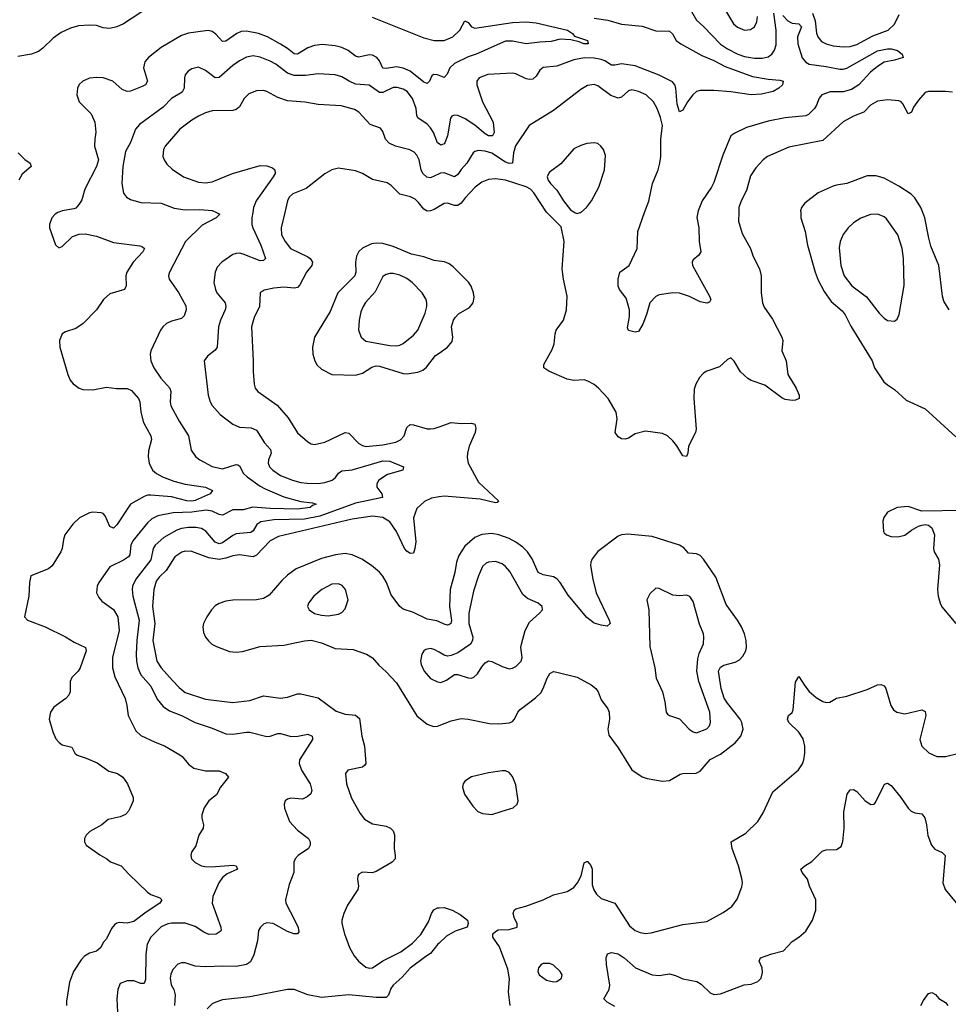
# Model space of a CAD drawing. Header units: inches. Extents: x 1954678 to 2060271, y 904822 to 1016299.
# Tile 111 of 256: x 2037541 to 2042986, y 915357 to 921131. Entities that reach past the tile are written whole.
import ezdxf

# ---------------------------------------------------------------- set-up
doc = ezdxf.new("R2010")
doc.units = ezdxf.units.IN
doc.header["$MEASUREMENT"] = 0
for name, color, linetype in [('C0931', 7, 'Continuous'), ('C0932', 7, 'Continuous'), ('C0941', 7, 'Continuous'), ('C0942', 7, 'Continuous')]:
    doc.layers.add(name, color=color, linetype=linetype)

msp = doc.modelspace()

# ---------------------------------------------------------------- linework, layer by layer
at = {"layer": 'C0931', "color": 5}
for points, elevation in [([(2037764.1, 920000), (2037749.1, 919990.9), (2037730, 919969.3), (2037715.3, 919930), (2037715.3, 919910), (2037750, 919811), (2037770, 919794), (2037790, 919802), (2037850, 919859.1), (2037890, 919873.4), (2037924.8, 919875.2), (2037990, 919861.1), (2038090, 919824.9), (2038244.7, 919804.7), (2038259.9, 919799.9), (2038272, 919790), (2038263.1, 919770), (2038206.2, 919710), (2038168, 919650), (2038163.6, 919630), (2038165.7, 919570), (2038154.9, 919550), (2038070, 919523.6), (2038032.4, 919490), (2037990, 919429.4), (2037912.7, 919350), (2037870, 919320.4), (2037810, 919301.6), (2037790, 919289.2), (2037773.7, 919250), (2037775.6, 919210), (2037822.2, 919050), (2037837.4, 919017.4), (2037855, 918995), (2037890, 918970.3), (2037910, 918962.8), (2037970, 918960.3), (2038050, 918977.3), (2038108.5, 918968.5), (2038170, 918968.2), (2038196.7, 918956.7), (2038237.8, 918910), (2038244.4, 918890), (2038250.3, 918829.7), (2038266, 918770), (2038309.2, 918690), (2038313.2, 918670), (2038296.6, 918603.4), (2038294.5, 918570), (2038300.7, 918530), (2038319.7, 918490), (2038342.8, 918470), (2038378.3, 918450), (2038444.5, 918424.5), (2038510, 918406.5), (2038630.8, 918390), (2038670.4, 918370), (2038657.1, 918350), (2038570, 918311.2), (2038550, 918307.6), (2038521.6, 918310), (2038430, 918333.8), (2038310, 918342.4), (2038290, 918342.2), (2038270, 918335.6), (2038190, 918290.8), (2038110, 918169.7), (2038090, 918149.7), (2038070, 918158.4), (2038042, 918222), (2038030, 918234.7), (2038018.4, 918238.4), (2037970, 918242.7), (2037950, 918238.7), (2037890.4, 918210), (2037852, 918172), (2037806, 918110), (2037797, 918083), (2037790.3, 918030), (2037782.3, 918010), (2037731.4, 917928.6), (2037710, 917911.6), (2037606, 917870), (2037598, 917830), (2037594.6, 917750), (2037568.4, 917630), (2037586, 917610), (2037690, 917570.3), (2037810, 917512.8), (2037860.7, 917480.7), (2037925.5, 917450), (2037930.2, 917430), (2037895.3, 917330), (2037883.8, 917310), (2037847, 917273), (2037837, 917250), (2037835.8, 917190), (2037828.2, 917170), (2037810.6, 917150), (2037741.3, 917098.7), (2037721.1, 917070), (2037713.7, 917030), (2037734, 916954), (2037753.1, 916913.1), (2037771.7, 916891.7), (2037790, 916879.5), (2037845.5, 916865.5), (2037863, 916830), (2037877.3, 916817.3), (2037930, 916801.3), (2037994.1, 916774.1), (2038064.2, 916724.2), (2038114.8, 916710), (2038145.5, 916690), (2038171.8, 916650), (2038205.5, 916570), (2038205.5, 916550), (2038188.4, 916510), (2038178.4, 916490), (2038160.5, 916470), (2038130, 916456.4), (2038059.5, 916440.5), (2038022.8, 916410), (2037951, 916370), (2037930, 916348.7), (2037920.7, 916330), (2037920.7, 916310), (2037930.7, 916290), (2038010, 916232.7), (2038050.8, 916210), (2038072.4, 916192.4), (2038134.8, 916170), (2038179.6, 916119.6), (2038290, 916014.4), (2038310, 916001.3), (2038362, 915982), (2038374, 915970), (2038362.8, 915950), (2038281.7, 915898.3), (2038210, 915841.7), (2038170, 915833.6), (2038124.1, 915835.9), (2038110, 915832.8), (2038096.6, 915823.4), (2038078.5, 915801.5), (2038050, 915741.2), (2038030, 915719.3), (2038016, 915690), (2037990.8, 915669.2), (2037950, 915657.3), (2037920.6, 915639.4), (2037901.6, 915618.4), (2037856.5, 915550), (2037832.8, 915487.2), (2037815.6, 915375.6), (2037815.9, 915350)], 520), ([(2038693.7, 920000), (2038714, 919990), (2038693, 919970), (2038610, 919926), (2038513.1, 919830), (2038418.3, 919650), (2038412.9, 919630), (2038417.4, 919610), (2038471, 919531), (2038513.9, 919453.9), (2038516.9, 919430), (2038504.7, 919395.3), (2038490, 919378.7), (2038430, 919363.5), (2038402, 919350), (2038379.5, 919330), (2038366, 919310), (2038310.4, 919190), (2038304.9, 919170), (2038310.3, 919130), (2038327.8, 919090), (2038368.9, 919028.9), (2038420.2, 918970), (2038427.3, 918950), (2038422.4, 918890), (2038426.6, 918866.6), (2038476, 918776), (2038530.3, 918690), (2038546, 918606), (2038572.2, 918570), (2038596.5, 918550), (2038670, 918510.9), (2038730, 918498.3), (2038810, 918523.2), (2038820.5, 918520.5), (2038830, 918515.8), (2038852.6, 918470), (2038873.8, 918450), (2038950, 918395.5), (2038979.8, 918379.8), (2039090, 918334.1), (2039190, 918306.7), (2039257.8, 918297.8), (2039279.1, 918290), (2039257.6, 918282.4), (2039243.8, 918270), (2039170, 918261.4), (2039010, 918264.9), (2038906.8, 918273.2), (2038850, 918256.7), (2038790, 918257.5), (2038730, 918225.8), (2038710, 918228.9), (2038670, 918249.9), (2038634.4, 918254.4), (2038550, 918242.5), (2038440, 918240), (2038350, 918221.7), (2038316.1, 918203.9), (2038290, 918181.6), (2038204.7, 918075.3), (2038192.8, 918050), (2038186.9, 917993.1), (2038178.8, 917981.2), (2038150, 917961.4), (2038070, 917923.1), (2038003.7, 917830), (2037994.6, 917810), (2037991.7, 917770), (2038003.7, 917743.7), (2038022, 917722), (2038090, 917671.5), (2038116.8, 917630), (2038123.7, 917550), (2038084.8, 917390), (2038084.6, 917330), (2038098.3, 917278.3), (2038159.1, 917150), (2038169.2, 917110), (2038176.5, 917050), (2038220.9, 916960.9), (2038250, 916933.4), (2038334.2, 916894.2), (2038390, 916873.8), (2038480.2, 916820.2), (2038493.4, 916810), (2038530, 916764.4), (2038561.4, 916741.4), (2038630, 916726.7), (2038710, 916725.3), (2038747.7, 916710), (2038765.5, 916690), (2038717.3, 916630), (2038693.7, 916586.3), (2038650.4, 916550), (2038622.6, 916510), (2038608.7, 916468.7), (2038608.7, 916448.7), (2038618.4, 916410), (2038616.3, 916390), (2038590.4, 916349.6), (2038573, 916287), (2038548.2, 916250), (2038543.8, 916230), (2038548.2, 916210), (2038570, 916188.5), (2038606.8, 916170), (2038625.7, 916165.7), (2038663.4, 916163.4), (2038792.2, 916172.2), (2038810.7, 916170), (2038818, 916150), (2038757, 916123), (2038730, 916100.3), (2038708.7, 916070), (2038672.4, 915990), (2038669, 915950), (2038720.9, 915810), (2038722, 915790), (2038716.9, 915783.1), (2038692.1, 915767.9), (2038650, 915766.6), (2038619.6, 915779.6), (2038570, 915812.5), (2038510, 915833.6), (2038430, 915832.7), (2038408.3, 915828.3), (2038370, 915810.7), (2038309.2, 915750), (2038287.6, 915710), (2038280.1, 915650), (2038277.7, 915502.3), (2038270, 915478.7), (2038250, 915479.8), (2038210, 915494.4), (2038170, 915494.6), (2038130, 915478.3), (2038116.7, 915443.3), (2038110.8, 915390), (2038114.1, 915310)], 540), ([(2038906.7, 920000), (2038901.9, 919970), (2038901.3, 919930), (2038907.1, 919910), (2038954.8, 919810), (2038982.6, 919730), (2038970, 919718.3), (2038950, 919717.7), (2038850, 919757.3), (2038830, 919762.3), (2038810, 919761.1), (2038790, 919754), (2038724.9, 919710), (2038699.2, 919680.8), (2038685.8, 919650), (2038679.7, 919590), (2038688, 919550), (2038696.9, 919530), (2038745, 919470), (2038750.2, 919450), (2038746.2, 919430), (2038717.5, 919370), (2038705.4, 919330), (2038698.3, 919210), (2038686.5, 919193.5), (2038641.1, 919158.9), (2038622.4, 919130), (2038646.5, 918930), (2038656.9, 918890), (2038669.4, 918869.4), (2038715.9, 918815.9), (2038790, 918759), (2038830, 918741.5), (2038897.2, 918737.2), (2038930, 918724.2), (2038975.5, 918650), (2039010.3, 918610), (2039015.8, 918590), (2039000.2, 918550), (2038998.2, 918530), (2039006.2, 918510), (2039025.8, 918490), (2039070, 918459), (2039140.4, 918430), (2039190, 918417), (2039227.1, 918412.9), (2039290, 918411.3), (2039330, 918416.6), (2039372, 918430), (2039393, 918447), (2039410, 918471.6), (2039430, 918486.4), (2039490, 918490.9), (2039670, 918543.4), (2039710, 918542.5), (2039791, 918510), (2039787.3, 918490), (2039696.8, 918463.2), (2039647.3, 918430), (2039634, 918410), (2039634, 918390), (2039664.7, 918350), (2039668.4, 918330), (2039510, 918296.7), (2039300, 918220), (2039210, 918202.4), (2039030, 918197.6), (2038954.4, 918185.6), (2038931.8, 918170), (2038910, 918134.2), (2038895.7, 918124.3), (2038810, 918115.8), (2038790, 918106.3), (2038730, 918063.1), (2038710, 918058.4), (2038687.1, 918067.1), (2038631.9, 918131.9), (2038607.4, 918147.4), (2038574, 918154), (2038530, 918153.8), (2038490, 918147.3), (2038462.8, 918137.2), (2038385.3, 918094.7), (2038334.7, 918050), (2038322.7, 918030), (2038310, 917963.1), (2038221.4, 917850), (2038202.2, 917810), (2038199.8, 917790), (2038204.3, 917750), (2038241.5, 917610), (2038227.8, 917490), (2038224, 917410), (2038225.5, 917370), (2038233.5, 917330), (2038250.1, 917290.1), (2038310, 917223.2), (2038346.4, 917146.4), (2038382.7, 917102.7), (2038418.9, 917078.9), (2038490.1, 917050.1), (2038569.5, 917009.5), (2038670, 916975.9), (2038750, 916943.2), (2038790, 916940.8), (2038870, 916953.2), (2038890, 916952.4), (2038990, 916927.2), (2039010, 916928.7), (2039054.7, 916945.3), (2039070, 916945.7), (2039133.1, 916926.9), (2039170.9, 916929.1), (2039230, 916941.1), (2039256.3, 916930), (2039257.3, 916917.3), (2039257, 916910), (2039180.8, 916790), (2039179, 916770), (2039193.1, 916730), (2039243.6, 916650), (2039253.4, 916610), (2039248.7, 916591.3), (2039226.6, 916573.4), (2039199.3, 916560.7), (2039130, 916565.1), (2039110, 916560.7), (2039096.3, 916550), (2039090.4, 916530), (2039093.4, 916506.6), (2039122, 916430), (2039170, 916377.6), (2039234, 916330), (2039244, 916310), (2039244, 916290), (2039234, 916270), (2039172.7, 916230), (2039155.8, 916210), (2039148.5, 916190), (2039148.7, 916130), (2039120.8, 916059.2), (2039099.3, 915970), (2039100.4, 915950), (2039152.8, 915852.8), (2039173.3, 915806.7), (2039177.8, 915782.2), (2039170.2, 915769.8), (2039148.8, 915771.2), (2039110, 915784), (2039026, 915830), (2038990, 915834.2), (2038970, 915827.8), (2038952.2, 915810), (2038941.7, 915790), (2038934.7, 915730), (2038913.2, 915646.8), (2038893.1, 915606.9), (2038870, 915589.8), (2038810, 915578.8), (2038730, 915581.4), (2038630, 915576.1), (2038570, 915581.5), (2038510, 915599.7), (2038490, 915600.7), (2038466.9, 915593.1), (2038439.5, 915560.5), (2038426.7, 915533.3), (2038422.6, 915510), (2038428.7, 915471.3), (2038443.5, 915443.5), (2038451.7, 915411.7), (2038448.6, 915350)], 560), ([(2039094.8, 920000), (2039073.4, 919910), (2039075.5, 919870), (2039096.5, 919830), (2039129, 919790), (2039230, 919741), (2039243.9, 919730), (2039257.1, 919710), (2039252.8, 919690), (2039222.8, 919650), (2039183.4, 919576.6), (2039170, 919560.3), (2039150, 919556), (2039090, 919563.1), (2039030, 919556.8), (2038974.6, 919545.4), (2038950.4, 919529.6), (2038947.2, 919450), (2038915.6, 919384.4), (2038900.2, 919330), (2038910.2, 919129.8), (2038909.1, 919069.1), (2038914.7, 918994.7), (2038921.3, 918970), (2038936.4, 918950), (2039050.2, 918870), (2039115.6, 918795.6), (2039170, 918708.4), (2039230, 918654.9), (2039250, 918644.4), (2039270, 918640.3), (2039330, 918652.9), (2039450, 918711), (2039470, 918706.2), (2039530, 918646.2), (2039550, 918633.8), (2039570, 918628.7), (2039670, 918638.1), (2039746.9, 918653.1), (2039772.6, 918667.4), (2039794.6, 918690), (2039810, 918739.3), (2039830, 918756.5), (2039850, 918756.3), (2039930, 918731.1), (2039950, 918731), (2039970, 918733.8), (2040000, 918744.3)], 580), ([(2040000, 919715.1), (2039970, 919719.3), (2039910, 919740.3), (2039837.2, 919757.2), (2039730, 919801.6), (2039670, 919818.8), (2039630, 919820.9), (2039603.2, 919816.8), (2039550, 919792.4), (2039528.8, 919771.2), (2039516.3, 919743.7), (2039509.5, 919710), (2039511.3, 919650), (2039505.9, 919630), (2039406.4, 919530), (2039360.6, 919419.4), (2039270.2, 919270), (2039257.8, 919210), (2039259.5, 919170), (2039271.8, 919130), (2039285.2, 919105.2), (2039310, 919082), (2039370, 919050.3), (2039510, 919047.2), (2039550, 919058), (2039605.5, 919094.5), (2039630, 919100.8), (2039650, 919098.7), (2039790, 919056.6), (2039810, 919055), (2039875.8, 919064.2), (2039903.6, 919076.4), (2039926.9, 919093.1), (2039978.3, 919161.7), (2040000, 919176.4)], 620), ([(2040000, 918332.3), (2039955.1, 918324.9), (2039913.7, 918306.3), (2039870, 918265.6), (2039850.2, 918210), (2039862.9, 918070), (2039858.3, 918030), (2039850, 918003), (2039830, 918001.2), (2039810, 918014.6), (2039797, 918030), (2039749.4, 918130), (2039710, 918186.2), (2039670, 918211.7), (2039610, 918220.2), (2039490, 918202.8), (2039058.6, 918101.4), (2039010, 918074.3), (2038930, 917991.3), (2038910, 917981.5), (2038830, 917993.3), (2038790, 917987.1), (2038750, 917973.1), (2038710, 917965.4), (2038650, 917976.1), (2038550, 918012.7), (2038510, 918013.6), (2038491.7, 918008.3), (2038450, 917980.4), (2038398.5, 917901.5), (2038357.9, 917862.1), (2038341.2, 917838.8), (2038326.9, 917790), (2038319.1, 917690), (2038332.9, 917590), (2038321.4, 917490), (2038345.3, 917370), (2038370.1, 917330.1), (2038436.2, 917256.2), (2038475.1, 917215.1), (2038510, 917186.6), (2038630, 917146.3), (2038790, 917127.8), (2038890, 917138.6), (2038970, 917166.2), (2039070, 917151.6), (2039110, 917157.8), (2039170, 917178.8), (2039190, 917177.1), (2039290, 917154.2), (2039396.6, 917076.6), (2039450, 917058.2), (2039510, 917051.9), (2039532.7, 917032.7), (2039546.4, 916930), (2039563.2, 916870), (2039570.3, 916770), (2039562.9, 916757.1), (2039550, 916748.2), (2039463.8, 916730), (2039450.3, 916710), (2039456.9, 916650), (2039486, 916566), (2039536.7, 916476.7), (2039562.7, 916442.7), (2039610, 916414.9), (2039690, 916402.4), (2039714, 916390), (2039730, 916374), (2039737.4, 916350), (2039736, 916270), (2039743.1, 916230), (2039741.3, 916210), (2039725.5, 916190), (2039630, 916136.3), (2039607.2, 916127.2), (2039550, 916132.1), (2039530, 916120.9), (2039522.4, 916110), (2039520.4, 916090), (2039527.7, 916050), (2039523, 916030), (2039462.5, 915937.5), (2039441.3, 915890), (2039430.3, 915850), (2039430.3, 915830), (2039444.6, 915770), (2039474, 915690), (2039501.8, 915641.8), (2039526.4, 915610), (2039570, 915574.9), (2039590, 915569), (2039610, 915570.3), (2039670, 915612.8), (2039775.8, 915664.2), (2039844.4, 915715.6), (2039893.4, 915766.6), (2039938.6, 915841.4), (2039955.1, 915890), (2039969.7, 915910.3), (2039990, 915922), (2040000, 915922.4)], 580), ([(2040000, 917600.3), (2039986.6, 917606.6), (2039930, 917615.8), (2039850, 917655.6), (2039790, 917673.6), (2039769.9, 917689.9), (2039718.4, 917758.4), (2039692.2, 917830), (2039670, 917868.4), (2039650, 917892.2), (2039604.2, 917930), (2039546.8, 917966.8), (2039490, 917992.2), (2039450, 917999.9), (2039392.2, 917992.2), (2039310, 917971.7), (2039161.7, 917910), (2039110, 917874.4), (2039076.9, 917843.1), (2039003.6, 917756.4), (2038970, 917737), (2038930, 917728.9), (2038790, 917727.8), (2038750, 917721.6), (2038710, 917708), (2038686.4, 917693.6), (2038666, 917670), (2038637.3, 917630), (2038618.6, 917590), (2038614.2, 917570), (2038617.5, 917537.5), (2038630.2, 917510.2), (2038647.9, 917487.9), (2038667, 917470), (2038694.5, 917454.5), (2038770, 917426), (2038810, 917423), (2038846.5, 917426.5), (2038950, 917455.1), (2039090, 917463), (2039210.5, 917489.5), (2039250, 917492), (2039310, 917477.1), (2039390, 917443.5), (2039496.9, 917436.9), (2039574.8, 917410), (2039610, 917388.4), (2039645.6, 917345.6), (2039690, 917306), (2039750, 917242), (2039870, 917048), (2039930, 917000.3), (2039967.2, 916987.2), (2039990, 916989.1), (2040000, 916992.9)], 620), ([(2040000, 917421.4), (2039970, 917437.7), (2039950, 917444), (2039922.2, 917437.8), (2039910.3, 917429.7), (2039898.7, 917410), (2039890.3, 917370), (2039894, 917350), (2039912.6, 917310), (2039950, 917268), (2039990, 917247.6), (2040000, 917245.9)], 640), ([(2040000, 915716.2), (2039993.4, 915710), (2039950, 915654), (2039922, 915638), (2039830.3, 915569.7), (2039783.9, 915516.1), (2039730, 915469.2), (2039716.3, 915450), (2039704, 915410), (2039690, 915396), (2039630, 915396.9), (2039470, 915413.3), (2039310, 915396.9), (2039230, 915412.8), (2039150, 915443), (2039110, 915444), (2038890, 915400.2), (2038730, 915382.4), (2038690.2, 915369.8), (2038670, 915359.1), (2038640.3, 915330)], 580)]:
    msp.add_lwpolyline(points, dxfattribs=dict(at, elevation=elevation))
at = {"layer": 'C0931', "color": 5, "elevation": 640}
for points in [[(2039730, 919643.5), (2039710, 919642.6), (2039690, 919636.9), (2039670, 919624.5), (2039625.1, 919534.9), (2039568, 919472), (2039555.3, 919450), (2039541.6, 919418.4), (2039530.3, 919370), (2039527.4, 919310), (2039542.4, 919270), (2039570, 919245.7), (2039710, 919221.5), (2039750, 919218.3), (2039770, 919221.7), (2039790, 919232), (2039850, 919281.8), (2039876.1, 919310), (2039918.9, 919410), (2039927.6, 919450), (2039927.2, 919470), (2039923.1, 919490), (2039899.7, 919530), (2039841.1, 919590), (2039810, 919612.9), (2039770, 919634)], [(2039410, 917823.5), (2039370, 917820.3), (2039312.4, 917790), (2039265.3, 917750), (2039233.7, 917710), (2039228.8, 917690), (2039237.1, 917670), (2039269.3, 917649.3), (2039310, 917638.5), (2039350, 917634.3), (2039410, 917644.4), (2039430, 917654.9), (2039450, 917677.3), (2039466, 917730), (2039451.2, 917790), (2039432.3, 917812.3)]]:
    msp.add_lwpolyline(points, close=True, dxfattribs=at)
at = {"layer": 'C0932', "color": 5}
for points, elevation in [([(2038307.2, 921210), (2038150, 921107.2), (2038110, 921088.6), (2038070, 921080.7), (2038030, 921084), (2037990, 921098), (2037950, 921099.6), (2037885.2, 921094.8), (2037838.2, 921081.8), (2037784.6, 921055.4), (2037736.2, 921023.8), (2037676.4, 920963.6), (2037650, 920944.9), (2037610, 920929.9), (2037530, 920914.7)], 480), ([(2039606.5, 921146.5), (2039910, 921025.2), (2039970, 921010.1), (2040000, 921009.9)], 520), ([(2040000, 920804.2), (2039990, 920808.2), (2039966.7, 920810), (2039957.8, 920802.2), (2039943.2, 920770), (2039930, 920758.2), (2039910, 920765), (2039830, 920828.6), (2039790, 920847.1), (2039750, 920855), (2039690, 920845), (2039670, 920847.2), (2039649.8, 920890), (2039635.2, 920910), (2039610, 920922.8), (2039590, 920925.9), (2039530, 920911.7), (2039510, 920918.4), (2039466.3, 920950), (2039430, 920969.3), (2039390, 920979), (2039314.8, 920985.2), (2039270, 920980.9), (2039230, 920966.7), (2039170, 920929.9), (2039150, 920930.5), (2039110, 920963.2), (2039070, 920988.3), (2038994, 921030), (2038940.5, 921050), (2038870, 921063.2), (2038838.6, 921061.4), (2038813.8, 921050), (2038750, 921004.6), (2038730, 921003.1), (2038690, 921046.9), (2038670, 921061.7), (2038650, 921067.1), (2038630, 921066), (2038530, 921051.9), (2038490, 921039.3), (2038370.9, 920969.1), (2038296.4, 920910), (2038275.3, 920884.7), (2038266.3, 920850), (2038289.1, 920770), (2038278, 920750), (2038259.7, 920740.3), (2038190, 920712.8), (2038170, 920709.8), (2038142, 920722), (2038087, 920770), (2038030.3, 920789.7), (2037990, 920792.2), (2037950, 920788.3), (2037910, 920771.2), (2037889.3, 920750.7), (2037878.9, 920730), (2037874.9, 920690), (2037890, 920650.5), (2037959.3, 920579.3), (2037980.3, 920530), (2037987.5, 920472.5), (2037980.3, 920430), (2037979.6, 920390), (2038002.3, 920310), (2037990.1, 920269.9), (2037922.3, 920137.7), (2037904.1, 920075.9), (2037890, 920049.5), (2037870, 920027), (2037858, 920022), (2037790, 920011.2), (2037770, 920003.6), (2037764.1, 920000)], 520), ([(2040000, 920402.5), (2039990, 920409.6), (2039967.4, 920470), (2039950, 920497.3), (2039930, 920518.4), (2039876, 920556), (2039869.8, 920570), (2039865.2, 920610), (2039844.1, 920670), (2039812.2, 920710), (2039790, 920723.8), (2039754.6, 920734.6), (2039730, 920733.7), (2039670, 920703.7), (2039650, 920705.4), (2039590, 920747.2), (2039510, 920753.7), (2039472.4, 920770), (2039430, 920796.8), (2039390, 920808.7), (2039290, 920813.3), (2039216, 920804), (2039150, 920804.5), (2039110, 920818.8), (2039042.2, 920870), (2039010, 920888.2), (2038950, 920911.6), (2038910, 920919.8), (2038870, 920911.6), (2038828.9, 920890), (2038790, 920862.4), (2038710, 920791.8), (2038687.6, 920790), (2038630, 920833.5), (2038590, 920852.1), (2038550, 920844), (2038528.4, 920830), (2038511.4, 920808.6), (2038506.3, 920790), (2038504.7, 920730), (2038493.3, 920706.7), (2038431.3, 920668.7), (2038381, 920619), (2038242.7, 920517.3), (2038220.2, 920490), (2038190, 920411.8), (2038160.9, 920359.1), (2038145.2, 920270), (2038139.6, 920170), (2038150, 920114.8), (2038166, 920090), (2038190, 920076.5), (2038250, 920060.3), (2038370, 920055.8), (2038446.3, 920026.3), (2038510, 920015.9), (2038597.6, 920017.6), (2038670, 920011.6), (2038693.7, 920000)], 540), ([(2040000, 920227.1), (2039950, 920204.5), (2039928.7, 920208.7), (2039904.1, 920230), (2039894.8, 920250), (2039882.9, 920310), (2039870, 920336.9), (2039854.6, 920354.6), (2039828.6, 920368.6), (2039743.7, 920390), (2039707.4, 920407.4), (2039686, 920430), (2039670, 920476), (2039655.8, 920495.8), (2039596.2, 920516.2), (2039530, 920589.7), (2039503.9, 920603.9), (2039426.2, 920626.2), (2039290, 920633.6), (2039212.4, 920647.6), (2039110, 920655.3), (2039054.3, 920674.3), (2038990, 920711), (2038970, 920716), (2038930, 920715.1), (2038883.5, 920696.5), (2038857.6, 920670), (2038830, 920619.5), (2038810, 920604.7), (2038790, 920599.1), (2038670, 920596.4), (2038630, 920584.7), (2038590, 920566), (2038550, 920542.7), (2038480.3, 920490), (2038392.9, 920390), (2038384, 920370), (2038380.3, 920330), (2038387, 920310), (2038404.3, 920284.3), (2038435, 920255), (2038500.5, 920210), (2038590, 920178.6), (2038630, 920174.4), (2038670, 920180.2), (2038788.7, 920228.7), (2038950, 920277), (2038990, 920274.4), (2039022, 920262), (2039037.1, 920250), (2039039.5, 920230), (2039027.8, 920210), (2038926.9, 920070), (2038911.5, 920030), (2038906.7, 920000)], 560), ([(2037531.9, 920350), (2037570, 920311.3), (2037601.8, 920290), (2037608.2, 920270), (2037554.9, 920225.1), (2037535, 920190)], 480), ([(2040000, 920036.8), (2039970, 920019.2), (2039950, 920010.5), (2039930, 920009.2), (2039910, 920020.2), (2039880, 920060), (2039859.3, 920079.3), (2039831.6, 920091.6), (2039768.8, 920108.8), (2039719, 920159), (2039694.7, 920174.7), (2039610, 920194.6), (2039550, 920229.8), (2039510, 920246), (2039410, 920260.5), (2039370, 920251.6), (2039330, 920226.9), (2039219.5, 920140.5), (2039142.4, 920110), (2039120.9, 920090), (2039111.5, 920070), (2039094.8, 920000)], 580)]:
    msp.add_lwpolyline(points, dxfattribs=dict(at, elevation=elevation))
at = {"layer": 'C0941', "color": 5}
for points, elevation in [([(2041756.6, 920000), (2041756.1, 919950), (2041777.3, 919877.3), (2041825, 919790), (2041841.8, 919741.8), (2041878.5, 919670), (2041887.8, 919630), (2041889, 919529), (2041896.9, 919470), (2041905.8, 919445.8), (2041954.4, 919374.4), (2042008.9, 919270), (2042015.3, 919250), (2042010.4, 919190), (2042035.5, 919130), (2042045.7, 919050), (2042093.7, 918970), (2042110.4, 918930), (2042110.7, 918910), (2042090, 918899.5), (2042070, 918897.6), (2042030, 918904), (2042010, 918912.8), (2041910, 918987.6), (2041830, 919016.4), (2041810, 919028), (2041767.2, 919067.2), (2041730, 919129.2), (2041710, 919148.7), (2041690, 919139), (2041643.8, 919096.2), (2041570.4, 919069.6), (2041550, 919058), (2041527.2, 919032.8), (2041505.5, 918994.5), (2041496.1, 918963.9), (2041494.4, 918910), (2041506.4, 918730), (2041502.4, 918710), (2041462.4, 918630), (2041458.4, 918590), (2041450, 918569.3), (2041430, 918573.2), (2041393, 918633), (2041370, 918660.7), (2041339.5, 918690), (2041310, 918705.1), (2041210, 918718), (2041150, 918702), (2041110, 918677.4), (2041090, 918671.2), (2041070, 918673), (2041050, 918685.1), (2041033, 918710), (2041044.7, 918790), (2041037.4, 918830), (2040991.5, 918910), (2040935.1, 918970), (2040910, 918991.1), (2040872.4, 919012.4), (2040850, 919018.8), (2040790, 919016.4), (2040750, 919023.1), (2040642.9, 919070), (2040613.6, 919090), (2040613.6, 919110), (2040663.3, 919196.7), (2040673.6, 919230), (2040679.6, 919290), (2040686, 919310), (2040728.4, 919370), (2040747.1, 919430), (2040751, 919510), (2040729.2, 919609.2), (2040721.5, 919670), (2040733.1, 919830), (2040715.8, 919915.8), (2040632.5, 920000)], 580), ([(2040795.7, 920000), (2040798.4, 919998.4), (2040810, 919995.5), (2040828, 920000)], 580), ([(2041517.1, 920000), (2041512.1, 919972.1), (2041523.1, 919910), (2041524.9, 919830), (2041534, 919770), (2041523, 919750), (2041490, 919722.7), (2041483.7, 919710), (2041485.3, 919690), (2041584.9, 919510), (2041592.4, 919490), (2041590, 919482), (2041584.9, 919475.1), (2041570, 919469.6), (2041530, 919476.2), (2041468.6, 919508.6), (2041410, 919528), (2041370, 919529.6), (2041290, 919518.7), (2041270, 919507.8), (2041236, 919470), (2041216.7, 919403.3), (2041194, 919346), (2041170, 919302), (2041150, 919299), (2041110, 919309.2), (2041104.5, 919324.5), (2041116.9, 919390), (2041115.8, 919430), (2041097.4, 919497.4), (2041058.4, 919550), (2041050, 919569), (2041049.6, 919610.4), (2041059.3, 919650), (2041113.6, 919690), (2041160.7, 919790), (2041164.4, 919890), (2041205.2, 920000)], 560), ([(2042120.1, 920000), (2042121.8, 919970), (2042147.2, 919890), (2042159.4, 919810), (2042204.8, 919650), (2042223.3, 919603.3), (2042258, 919538), (2042299.3, 919479.3), (2042363.1, 919423.1), (2042380.8, 919400.8), (2042413.3, 919333.3), (2042540.2, 919130), (2042552.9, 919090), (2042608.4, 919008.4), (2042628.2, 918990), (2042670, 918963.1), (2042739.2, 918899.2), (2042850, 918848.9), (2043030, 918684.6)], 620), ([(2042990, 919429.7), (2042960, 919480), (2042952, 919510), (2042929.8, 919689.8), (2042883.6, 919803.6), (2042870.6, 919850), (2042849, 919969), (2042836.7, 920000)], 620), ([(2040000, 919176.4), (2040049.7, 919210), (2040076.3, 919243.7), (2040079.7, 919270), (2040073.2, 919330), (2040084.6, 919370), (2040094.5, 919385.5), (2040114.2, 919405.8), (2040177.4, 919442.6), (2040199.1, 919470), (2040204.6, 919504.6), (2040201, 919530), (2040188.7, 919568.7), (2040172.9, 919592.9), (2040082.5, 919682.5), (2040058.9, 919698.9), (2040030.9, 919710.9), (2040000, 919715.1)], 620), ([(2040000, 918744.3), (2040070, 918768.9), (2040130, 918763.2), (2040190, 918764.9), (2040210, 918758.4), (2040216.1, 918736.1), (2040211.5, 918710), (2040176.3, 918630), (2040165.6, 918590), (2040164.2, 918564.2), (2040170.2, 918530), (2040230, 918418.5), (2040348.7, 918310), (2040339.5, 918300.5), (2040330, 918298.2), (2040240.4, 918320.4), (2040030, 918337.3), (2040000, 918332.3)], 580), ([(2043070, 918253.5), (2042831.1, 918248.9), (2042750, 918277), (2042686, 918270), (2042630, 918242.9), (2042607.3, 918212.7), (2042601.6, 918190), (2042606, 918130), (2042610, 918122.8), (2042622.8, 918110), (2042650, 918100.3), (2042690, 918099.5), (2042730.9, 918109.1), (2042770, 918138), (2042810, 918160.7), (2042830, 918166.8), (2042850, 918171), (2042870, 918166.8), (2042890, 918151), (2042903.8, 918110), (2042898.4, 918030), (2042902.4, 918010), (2042927.3, 917967.3), (2042934.3, 917934.3), (2042922.8, 917790), (2042926.7, 917750), (2042937.2, 917710), (2042948.3, 917688.3), (2043030.1, 917590.1)], 620), ([(2040000, 916992.9), (2040070, 917019.6), (2040130, 917032.2), (2040170, 917030.2), (2040296.1, 917003.9), (2040350, 917002), (2040412.9, 917007.1), (2040430, 917015.5), (2040442.9, 917030), (2040461.6, 917070), (2040474.6, 917085.4), (2040565.5, 917154.5), (2040595.5, 917184.5), (2040610.8, 917209.2), (2040632.8, 917270), (2040650, 917298), (2040670, 917308), (2040690, 917305.5), (2040810, 917275.3), (2040890.6, 917230), (2040918, 917210), (2040932.7, 917190), (2040950, 917142.8), (2040990, 917090.8), (2040996.4, 917070), (2040998.7, 917030), (2040988.7, 916970), (2040994.9, 916934.9), (2041050, 916861.6), (2041130, 916732.2), (2041190, 916692), (2041220.5, 916680.5), (2041310, 916665.3), (2041350, 916668.9), (2041414, 916706), (2041430, 916710.2), (2041507.6, 916712.4), (2041530, 916723.7), (2041590, 916792.3), (2041650, 916823.2), (2041735.6, 916890), (2041769.8, 916930), (2041782.8, 916970), (2041774.8, 917010), (2041764.9, 917030), (2041690, 917122.8), (2041672.2, 917152.2), (2041654.2, 917210), (2041638.9, 917310), (2041650, 917334.5), (2041670, 917345.5), (2041736.5, 917363.5), (2041761.8, 917378.2), (2041781.8, 917398.2), (2041798.3, 917430), (2041801.7, 917450), (2041799.7, 917490), (2041791.2, 917530), (2041774, 917570), (2041749.8, 917610), (2041682.7, 917702.7), (2041622.2, 917862.2), (2041550, 917968.3), (2041530, 917989.7), (2041510, 917999.1), (2041463, 918003), (2041435, 918035), (2041409.5, 918050), (2041250, 918101.4), (2041106.1, 918113.9), (2041070.2, 918109.8), (2041050, 918102.4), (2040930, 918012.8), (2040897.3, 917970), (2040889.3, 917950), (2040887.6, 917930), (2040900.6, 917850), (2040921.6, 917770), (2040997.4, 917610), (2041002.4, 917590), (2040984.7, 917575.3), (2040950, 917579.8), (2040910, 917591.7), (2040866.3, 917626.3), (2040756.5, 917756.5), (2040710, 917829.8), (2040690, 917851.4), (2040670, 917863.9), (2040610, 917875.7), (2040580.9, 917890), (2040545.4, 917970), (2040518.3, 918010), (2040490, 918038.3), (2040450, 918067.5), (2040410, 918089.3), (2040350, 918111.1), (2040310, 918118), (2040250, 918111.7), (2040210, 918095.5), (2040150, 918042.9), (2040116.3, 917990), (2040102.3, 917950), (2040092.3, 917890), (2040064.8, 917790), (2040061.2, 917690), (2040072, 917608), (2040069.3, 917590.7), (2040057.5, 917582.5), (2040050, 917580.3), (2040030, 917586.4), (2040000, 917600.3)], 620), ([(2040000, 917245.9), (2040010, 917244.2), (2040042.5, 917257.5), (2040090, 917290.4), (2040110, 917292), (2040170, 917271.6), (2040190, 917270.3), (2040204.2, 917275.8), (2040225.2, 917294.8), (2040250, 917337.1), (2040270, 917360.5), (2040290, 917370.4), (2040310, 917367), (2040370, 917337.3), (2040410, 917325.4), (2040430, 917328.4), (2040450, 917339.1), (2040480.9, 917370), (2040486.8, 917390), (2040479.8, 917450), (2040482.3, 917470), (2040504.1, 917550), (2040530, 917598), (2040589.4, 917650), (2040606, 917670), (2040603.7, 917690), (2040580.9, 917710), (2040517.3, 917737.3), (2040490, 917759.7), (2040415, 917895), (2040390, 917925.1), (2040370, 917940.9), (2040330, 917953.6), (2040290.2, 917949.8), (2040276, 917944), (2040254.8, 917925.2), (2040230, 917869.6), (2040200.6, 917780.6), (2040173.4, 917650), (2040175.1, 917590), (2040197.7, 917510), (2040195.8, 917490), (2040184.6, 917470), (2040110, 917418.7), (2040070, 917401.7), (2040050, 917399.7), (2040030, 917405.1), (2040000, 917421.4)], 640), ([(2040415.8, 915350), (2040406, 915430), (2040413.1, 915506.9), (2040402.9, 915562.9), (2040354, 915694), (2040315.3, 915750), (2040315.3, 915770), (2040330, 915784.7), (2040346.8, 915793.2), (2040410, 915796), (2040458, 915810), (2040457.2, 915830), (2040441.1, 915861.1), (2040433.3, 915890), (2040439.5, 915910), (2040450, 915917), (2040508.1, 915931.9), (2040610, 915970.3), (2040670, 915998.5), (2040750, 916019.1), (2040790, 916042.8), (2040811.3, 916068.7), (2040833.3, 916110), (2040850, 916186.8), (2040866, 916194), (2040870, 916194.4), (2040890, 916172), (2040897.4, 916150), (2040897.5, 916057.5), (2040907.8, 916027.8), (2040922.8, 916002.8), (2040950, 915978.4), (2041030.1, 915950.1), (2041116.3, 915816.3), (2041150, 915790.2), (2041178.7, 915778.7), (2041210, 915772.6), (2041244, 915776), (2041430, 915825.3), (2041570, 915843.1), (2041664.9, 915895.1), (2041716.2, 915930), (2041747.3, 915972.7), (2041774.9, 916045.1), (2041778, 916070), (2041775.4, 916095.4), (2041755.4, 916170), (2041718.9, 916270), (2041712.7, 916310), (2041798.6, 916361.4), (2041869.6, 916430), (2041900.3, 916479.7), (2041957.7, 916602.3), (2042107.7, 916732.3), (2042130, 916766.4), (2042138.5, 916790), (2042144.5, 916830), (2042144.3, 916870), (2042134.3, 916914.3), (2042110, 916952.1), (2042051.2, 917010), (2042042.6, 917030), (2042049.6, 917050), (2042070.8, 917069.2), (2042075.7, 917084.3), (2042090, 917246.8), (2042110, 917279.1), (2042144, 917224), (2042170, 917192.3), (2042210, 917157.2), (2042250, 917132.6), (2042270, 917126.9), (2042290.8, 917129.2), (2042330, 917152), (2042390, 917164.4), (2042510, 917203.6), (2042570, 917230.3), (2042590, 917232.2), (2042610, 917223.8), (2042620.3, 917210), (2042648.8, 917110), (2042664.8, 917084.8), (2042684, 917070), (2042730, 917060.3), (2042830, 917084.4), (2042850, 917074), (2042854.3, 917050), (2042818.5, 916910), (2042830.3, 916870), (2042872.1, 916832.1), (2042918, 916810), (2042970, 916810.2), (2043050, 916830.2)], 580), ([(2041030, 915344), (2040985.1, 915370), (2040965.1, 915390), (2040996.6, 915443.4), (2041001.8, 915470), (2040980.8, 915590), (2040979.7, 915630), (2040987.1, 915652.9), (2041010, 915661.3), (2041050, 915653.6), (2041085.3, 915630), (2041151.4, 915571.4), (2041250, 915530.3), (2041290, 915526.7), (2041350, 915535.8), (2041386.6, 915526.6), (2041430, 915507.2), (2041511.6, 915491.6), (2041536, 915476), (2041590, 915424), (2041610, 915414), (2041650, 915419.1), (2041789.4, 915470.6), (2041830, 915476), (2041869, 915491), (2041888.9, 915511.1), (2041896.5, 915543.5), (2041895.1, 915570), (2041877.2, 915610), (2041884, 915630), (2041950, 915653.4), (2042019, 915670), (2042070, 915726), (2042109.5, 915750.5), (2042150, 915786), (2042189.3, 915850), (2042209.4, 915910), (2042209.3, 915970), (2042172.7, 916050), (2042160.9, 916090), (2042129.3, 916130), (2042121.2, 916150), (2042144, 916170), (2042185.4, 916194.6), (2042245.8, 916254.2), (2042270, 916262), (2042330, 916264), (2042356.9, 916283.1), (2042367.8, 916312.2), (2042374.7, 916390), (2042373.6, 916486.4), (2042393.2, 916590), (2042410, 916614.8), (2042430, 916616.3), (2042450, 916605.5), (2042498, 916550), (2042532.1, 916527.9), (2042550, 916530.7), (2042558.6, 916541.4), (2042612.5, 916647.5), (2042630, 916654.8), (2042650, 916640.7), (2042708.2, 916570), (2042750, 916507.7), (2042768.8, 916488.8), (2042790, 916479.1), (2042830, 916474.8), (2042847.7, 916450), (2042858.4, 916410), (2042866.1, 916346.1), (2042887.7, 916290), (2042907.1, 916267.1), (2042950, 916247.7), (2042967.7, 916230), (2042952.7, 916070), (2042968.2, 916030), (2043032.4, 915952.4)], 560), ([(2040000, 915922.4), (2040030, 915923.8), (2040076, 915910), (2040123.4, 915883.4), (2040166, 915850), (2040171, 915830), (2040164.7, 915810), (2040093.4, 915786.6), (2040043, 915757), (2040000, 915716.2)], 580), ([(2042825.2, 915350), (2042840.2, 915379.8), (2042870, 915421), (2042890, 915426), (2042910, 915414.8), (2042930, 915391), (2042970, 915367.3), (2042983, 915350)], 540)]:
    msp.add_lwpolyline(points, dxfattribs=dict(at, elevation=elevation))
for points, elevation in [([(2042573.2, 919990), (2042530.3, 919989.7), (2042473.5, 919966.5), (2042430, 919940.5), (2042398, 919910), (2042369.3, 919870.7), (2042352.4, 919830), (2042346.7, 919793.3), (2042354.8, 919690), (2042376, 919630), (2042420.2, 919570), (2042505.2, 919505.2), (2042581.1, 919410), (2042610, 919381.3), (2042630, 919366.7), (2042670, 919363), (2042685.6, 919374.4), (2042698, 919402), (2042726.7, 919573.3), (2042722.2, 919730), (2042715.2, 919790), (2042689.2, 919869.2), (2042622.6, 919962.6), (2042610, 919974.7)], 640), ([(2041270, 917798), (2041236.3, 917763.7), (2041218.8, 917730), (2041230.4, 917670.4), (2041236.2, 917456.2), (2041264.4, 917330), (2041272.4, 917270), (2041310.3, 917190), (2041324.2, 917130), (2041330.5, 917070.5), (2041338.5, 917058.5), (2041351.3, 917050), (2041410, 917032), (2041466.7, 916970), (2041490, 916954.7), (2041510, 916949.1), (2041570, 916972.2), (2041585.1, 916990), (2041592.2, 917010), (2041587.6, 917070), (2041523.2, 917250), (2041512, 917310), (2041516.4, 917383.6), (2041525.1, 917414.9), (2041549.7, 917470.3), (2041552.8, 917510), (2041549.7, 917530), (2041527, 917587), (2041490, 917719), (2041470, 917749.3), (2041450, 917757), (2041410, 917751.6), (2041370, 917755.6), (2041290, 917795.3)], 640), ([(2040370, 916726.3), (2040290, 916715), (2040190, 916691.6), (2040150, 916664.7), (2040140.2, 916650), (2040136.9, 916630), (2040149.1, 916590), (2040198.5, 916518.5), (2040227.9, 916487.9), (2040255.1, 916475.1), (2040310, 916470.4), (2040370, 916489), (2040434, 916510), (2040457.4, 916530), (2040463.1, 916550), (2040450, 916644), (2040430, 916692.7), (2040410, 916716.2), (2040390, 916725.6)], 620), ([(2040650, 915597), (2040610, 915596), (2040598, 915590), (2040582.8, 915570), (2040578.8, 915550), (2040587.3, 915530), (2040630, 915498), (2040670, 915488.4), (2040690, 915490.8), (2040717.2, 915510), (2040721.2, 915530), (2040710, 915548.7), (2040670, 915586)], 580)]:
    msp.add_lwpolyline(points, close=True, dxfattribs=dict(at, elevation=elevation))
at = {"layer": 'C0942', "color": 5}
for points, elevation in [([(2041473, 921193), (2041508.3, 921128.3), (2041550, 921092.2), (2041650, 920987.2), (2041690, 920961.2), (2041751.8, 920930), (2041790, 920916.4), (2041850, 920905), (2041894.5, 920905.5), (2041930, 920914), (2041950.9, 920929.1), (2041967.5, 920952.5), (2041975.6, 920984.4), (2041975.5, 921070), (2041963.6, 921170)], 560), ([(2042015.8, 921155.8), (2042043.9, 921123.9), (2042070, 921112), (2042110, 921107.5), (2042124.8, 921090), (2042101.6, 921030), (2042102.6, 920990), (2042128.3, 920908.3), (2042150, 920882), (2042170, 920870.1), (2042270, 920857.1), (2042350, 920840.5), (2042370, 920841.3), (2042390, 920847.4), (2042570, 920948.5), (2042630, 920960.7), (2042650, 920960.7), (2042687.7, 920950), (2042714.8, 920930), (2042721, 920910), (2042670, 920893.7), (2042610, 920881.7), (2042570, 920857.8), (2042530, 920823.5), (2042460.6, 920750), (2042417.3, 920722.7), (2042370, 920708.8), (2042292.4, 920707.6), (2042244.2, 920690), (2042228.7, 920671.3), (2042213.4, 920630), (2042200.7, 920610), (2042165.5, 920574.5), (2042150, 920567.8), (2042030, 920555.8), (2041930, 920536.1), (2041801.7, 920498.3), (2041733.5, 920466.5), (2041710.8, 920450), (2041663.2, 920336.8), (2041610, 920176), (2041597, 920150), (2041542.3, 920070), (2041518.9, 920010), (2041517.1, 920000)], 560), ([(2041674.2, 921194.2), (2041726.5, 921106.5), (2041750, 921086.9), (2041790, 921069.2), (2041826.6, 921073.4), (2041849.6, 921090), (2041862, 921118), (2041866.2, 921150)], 580), ([(2042189.7, 921169.7), (2042204.6, 921124.6), (2042213, 921053), (2042220.2, 921030), (2042243.1, 921003.1), (2042269, 920989), (2042310, 920977.9), (2042370, 920971.8), (2042410, 920974.8), (2042450, 920986.1), (2042543.9, 921036.1), (2042632.2, 921070), (2042670, 921105.3), (2042697.7, 921162.3)], 580), ([(2040910, 921140.3), (2040990, 921127.8), (2041070, 921104.9), (2041190, 921093.2), (2041270, 921066.3), (2041350, 921064.2), (2041368.7, 921048.7), (2041390.1, 921010.1), (2041416.5, 920990), (2041540.9, 920920.9), (2041610, 920891.6), (2041676.6, 920856.6), (2041837.5, 920797.5), (2041930, 920782), (2041997.4, 920777.4), (2042017.3, 920770), (2042013.4, 920750), (2041992.7, 920730), (2041959.5, 920710), (2041890, 920693.9), (2041830, 920690.4), (2041710, 920708.3), (2041610, 920717.1), (2041530, 920716.7), (2041510, 920709.8), (2041488.5, 920691.5), (2041456.8, 920650), (2041430, 920600.5), (2041410, 920591.6), (2041396.5, 920636.5), (2041388.5, 920730), (2041381.8, 920750), (2041367.8, 920767.8), (2041290, 920807), (2041150, 920860.8), (2041070, 920872), (2041030, 920863.9), (2041010, 920865.6), (2040972.5, 920890), (2040950, 920898), (2040910, 920906.2), (2040851.8, 920908.2), (2040790, 920895.6), (2040690, 920858), (2040610, 920851.5), (2040590, 920836.2), (2040570, 920799.6), (2040550, 920783.1), (2040530, 920780.4), (2040510, 920783.9), (2040450, 920813), (2040430, 920817.4), (2040284.7, 920810), (2040234, 920790), (2040221.6, 920770), (2040220.5, 920750), (2040253.4, 920650), (2040317.4, 920530), (2040322.5, 920470), (2040312.4, 920450), (2040290, 920450.6), (2040270, 920461.3), (2040210, 920512.4), (2040153.3, 920550), (2040110, 920568.9), (2040088.3, 920571.7), (2040074.5, 920565.5), (2040066.7, 920553.3), (2040048.9, 920451.1), (2040034.4, 920410), (2040030, 920403.5), (2040010, 920395.4), (2040000, 920402.5)], 540), ([(2040000, 921009.9), (2040030, 921009.7), (2040081.1, 921030), (2040122.3, 921070), (2040150, 921124.9), (2040170, 921114.4), (2040188.9, 921088.9), (2040210, 921082.3), (2040430, 921115.3), (2040510, 921118.5), (2040570, 921112.3), (2040753, 921070), (2040783, 921050), (2040794.6, 921034.6), (2040870.8, 921010), (2040874, 920990), (2040848.7, 920990), (2040821.6, 921001.6), (2040773.2, 921013.2), (2040710, 921017), (2040657, 921003), (2040590, 921000.5), (2040510, 920989.1), (2040430, 921006), (2040390, 921006.3), (2040217, 920930), (2040170, 920914.6), (2040090, 920873.7), (2040062.4, 920850), (2040048, 920812), (2040030, 920792.1), (2040000, 920804.2)], 520), ([(2041205.2, 920000), (2041230, 920066.8), (2041251, 920170), (2041284, 920250), (2041294, 920290), (2041299.7, 920330), (2041300.3, 920430), (2041308.9, 920510), (2041298.1, 920558.1), (2041278.2, 920610), (2041256.8, 920650), (2041213.3, 920690), (2041170, 920711), (2041130, 920720.5), (2041110, 920714.7), (2041070, 920676.9), (2041050, 920672.1), (2041006.7, 920686.7), (2040930, 920743.1), (2040910, 920750.8), (2040870, 920745.3), (2040830, 920721.5), (2040670, 920599.1), (2040528.2, 920510), (2040448.5, 920391.5), (2040435.4, 920350), (2040430, 920289.8), (2040410, 920288), (2040390, 920295.8), (2040310, 920347.7), (2040270, 920359.9), (2040230, 920364.4), (2040210, 920358.7), (2040199.6, 920350), (2040162.7, 920290), (2040130, 920253.8), (2040110, 920223.1), (2040090, 920209.8), (2040030, 920232.9), (2040008.9, 920231.1), (2040000, 920227.1)], 560), ([(2043010, 920706), (2042969.8, 920709.8), (2042870.3, 920709.7), (2042850, 920703.6), (2042810, 920658.7), (2042781.8, 920618.2), (2042770, 920589), (2042750, 920579.5), (2042718.3, 920638.3), (2042710, 920649.6), (2042696.2, 920656.2), (2042630, 920660.7), (2042570, 920654.6), (2042530, 920630.8), (2042490.8, 920589.2), (2042430, 920564.8), (2042370, 920531.9), (2042250, 920422.4), (2042050, 920383.9), (2041925.7, 920330), (2041900.3, 920310), (2041857.2, 920262.8), (2041825, 920215), (2041802.9, 920130), (2041771.3, 920070), (2041756.9, 920030), (2041756.6, 920000)], 580), ([(2040828, 920000), (2040830, 920000.5), (2040864.5, 920030), (2040893.3, 920070), (2040935.6, 920150), (2040969.5, 920250), (2040974.8, 920334.8), (2040964, 920370), (2040949, 920390), (2040930, 920405.2), (2040909.3, 920409.3), (2040865.6, 920405.6), (2040830, 920394.5), (2040790, 920374), (2040713.4, 920286.6), (2040645.2, 920234.8), (2040634, 920210), (2040639.3, 920190), (2040652.4, 920170), (2040690.9, 920130.9), (2040730, 920068.5), (2040770, 920015.5), (2040795.7, 920000)], 580), ([(2040632.5, 920000), (2040630, 920002.6), (2040555.9, 920115.9), (2040536.7, 920136.7), (2040511, 920151), (2040390, 920189.9), (2040330, 920197.5), (2040290, 920193.5), (2040250, 920177.8), (2040210.6, 920149.4), (2040152.6, 920087.4), (2040130, 920055.3), (2040110, 920041.4), (2040090, 920042.7), (2040050, 920056.3), (2040030, 920054.3), (2040000, 920036.8)], 580), ([(2042836.7, 920000), (2042824.7, 920030), (2042790, 920087.6), (2042768.1, 920108.1), (2042695.9, 920155.9), (2042610, 920201.5), (2042563.4, 920216.6), (2042510, 920216), (2042390, 920169.8), (2042330, 920161.1), (2042310, 920154.2), (2042223.2, 920116.8), (2042144, 920056), (2042124.2, 920030), (2042119.6, 920010), (2042120.1, 920000)], 620)]:
    msp.add_lwpolyline(points, dxfattribs=dict(at, elevation=elevation))

doc.saveas('drawing.dxf')
